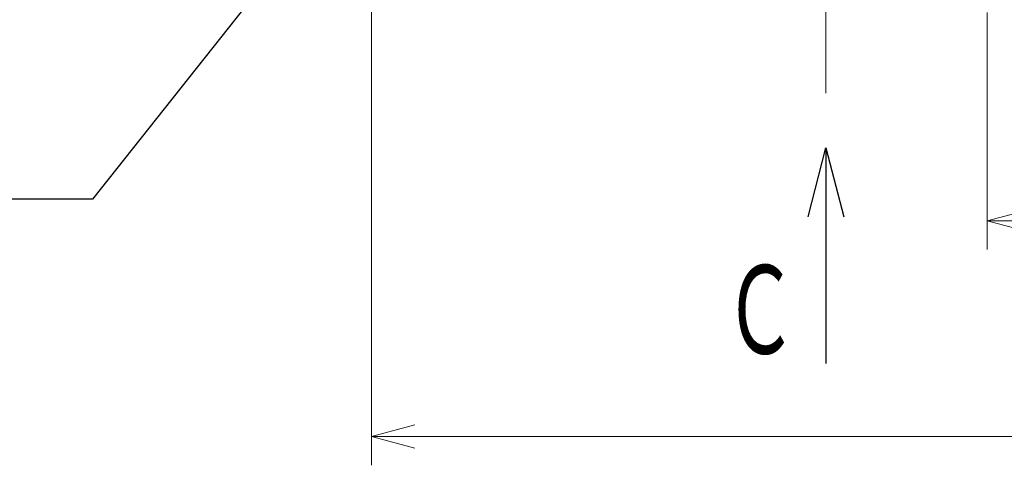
# Model space of a CAD drawing. Header units: millimetres. Extents: x 0 to 1071, y 0 to 742.
# Tile 85 of 130: x 355 to 440, y 391 to 430. Entities that reach past the tile are written whole.
import ezdxf

# ---------------------------------------------------------------- set-up
doc = ezdxf.new("R2010")
doc.units = ezdxf.units.MM
doc.header["$LTSCALE"] = 0.454724
doc.linetypes.add('CENTER', pattern=[50.8, 31.75, -6.35, 6.35, -6.35])
doc.layers.add('NoLayerName_001', color=7, linetype='Continuous')
doc.layers.add('NoLayerName_002', color=7, linetype='Continuous')
doc.styles.get("Standard").update_dxf_attribs({"font": 'txt', "bigfont": 'extfont2'})
doc.dimstyles.get("Standard").update_dxf_attribs({"dimtxt": 2.5, "dimasz": 2.5, "dimexe": 1, "dimexo": 1, "dimtad": 1, "dimdec": 3, "dimzin": 0, "dimdsep": 46, "dimtxsty": 'Standard', "dimcen": 2.5, "dimadec": 3, "dimazin": 0, "dimtfac": 0.75, "dimtdec": 3, "dimtmove": 0, "dimatfit": 3, "dimfxl": 1, "dimarcsym": 0})

# ---------------------------------------------------------------- blocks, each defined once
blk = doc.blocks.new('_OPEN30')
at = {"color": 0, "linetype": 'ByBlock', "lineweight": -2}
for p, q in [((-1, 0.267949), (0, 0)), ((0, 0), (-1, -0.267949)), ((0, 0), (-1, 0))]:
    blk.add_line(p, q, dxfattribs=at)
blk = doc.blocks.new('*D151')
at = {"layer": 'Defpoints', "color": 0}
for p in [(512.5, 482.5), (385.5, 464.297), (385.5, 393.75)]:
    blk.add_point(p, dxfattribs=at)
at = {"layer": 'NoLayerName_001', "color": 0, "linetype": 'Continuous', "lineweight": 13}
for p, q in [((512.5, 480), (512.5, 391.25)), ((385.5, 461.797), (385.5, 391.25)), ((508.75, 393.75), (389.25, 393.75))]:
    blk.add_line(p, q, dxfattribs=at)
at = {"layer": 'NoLayerName_001', "color": 0, "lineweight": 13, "xscale": 3.75, "yscale": 3.75, "zscale": 3.75, "rotation": 180}
blk.add_blockref('_OPEN30', (385.5, 393.75), dxfattribs=at)
at = {"layer": 'NoLayerName_001', "color": 0, "lineweight": 13, "xscale": 3.75, "yscale": 3.75, "zscale": 3.75}
blk.add_blockref('_OPEN30', (512.5, 393.75), dxfattribs=at)
at = {"layer": 'NoLayerName_001', "color": 0, "lineweight": 13, "insert": (449, 400.717), "char_height": 8.75, "attachment_point": 5}
blk.add_mtext('\\W0.8000;127', dxfattribs=at)
blk = doc.blocks.new('*D152')
at = {"layer": 'Defpoints', "color": 0}
for p in [(512.5, 480), (439, 433.128), (439, 412.5)]:
    blk.add_point(p, dxfattribs=at)
at = {"layer": 'NoLayerName_002', "color": 0, "linetype": 'Continuous', "lineweight": 13}
for p, q in [((512.5, 477.5), (512.5, 410)), ((439, 430.628), (439, 410)), ((508.75, 412.5), (442.75, 412.5))]:
    blk.add_line(p, q, dxfattribs=at)
at = {"layer": 'NoLayerName_002', "color": 0, "lineweight": 13, "xscale": 3.75, "yscale": 3.75, "zscale": 3.75, "rotation": 180}
blk.add_blockref('_OPEN30', (439, 412.5), dxfattribs=at)
at = {"layer": 'NoLayerName_002', "color": 0, "lineweight": 13, "xscale": 3.75, "yscale": 3.75, "zscale": 3.75}
blk.add_blockref('_OPEN30', (512.5, 412.5), dxfattribs=at)
at = {"layer": 'NoLayerName_002', "color": 0, "lineweight": 13, "insert": (475.75, 420.158), "char_height": 8.75, "attachment_point": 5}
blk.add_mtext('\\W0.8000;７４', dxfattribs=at)

msp = doc.modelspace()

# ---------------------------------------------------------------- linework, layer by layer
at = {"layer": 'NoLayerName_001', "color": 4, "linetype": 'CENTER', "lineweight": 13}
msp.add_line((425.000062, 479.849), (425.000062, 423.599), dxfattribs=at)

# ---------------------------------------------------------------- texts
at = {"layer": 'NoLayerName_001', "color": 3, "lineweight": 13, "insert": (422.500063, 400.112012), "char_height": 8.75, "attachment_point": 9}
msp.add_mtext('\\A1;\\W0.6667;Ｃ', dxfattribs=at)

# ---------------------------------------------------------------- dimensions: what is measured, and where the dimension line sits
at = {"layer": 'NoLayerName_001', "color": 3, "linetype": 'Continuous', "lineweight": 13}
dim = msp.add_linear_dim(base=(385.500001, 393.75), p1=(512.5, 482.5), p2=(385.500001, 464.296655), angle=180, text='\\W0.8000;<>', dimstyle='Standard', override={"dimtxt": 8.75, "dimasz": 3.75, "dimexe": 2.5, "dimexo": 2.5, "dimgap": 2.5, "dimzin": 8, "dimblk": 'OPEN30', "dimclrd": 0, "dimclre": 0, "dimclrt": 0, "dimtp": 0, "dimtm": 0, "dimlwd": 13, "dimlwe": 13}, dxfattribs=at)
dim.commit()
dim.dimension.update_dxf_attribs({"geometry": '*D151', "text_midpoint": (449, 393.75), "dimtype": 160})
at = {"layer": 'NoLayerName_002', "color": 3, "linetype": 'Continuous', "lineweight": 13}
dim = msp.add_linear_dim(base=(439.000062, 412.5), p1=(512.5, 480), p2=(439.000062, 433.128408), angle=180, text='\\W0.8000;７４', dimstyle='Standard', override={"dimtxt": 8.75, "dimasz": 3.75, "dimexe": 2.5, "dimexo": 2.5, "dimgap": 2.5, "dimzin": 8, "dimblk": 'OPEN30', "dimclrd": 0, "dimclre": 0, "dimclrt": 0, "dimtp": 0, "dimtm": 0, "dimlwd": 13, "dimlwe": 13}, dxfattribs=at)
dim.commit()
dim.dimension.update_dxf_attribs({"geometry": '*D152', "text_midpoint": (475.750031, 412.5), "dimtype": 160})

# ---------------------------------------------------------------- leaders
at = {"layer": 'NoLayerName_001', "color": 3, "linetype": 'Continuous', "lineweight": 13, "annotation_type": 0, "has_hookline": 1, "hookline_direction": 1, "text_width": 66.754171}
msp.add_leader([(385.050062, 444.449), (361.250001, 414.375002), (356.250001, 414.375002)], dimstyle='Standard', override={"dimtxt": 8.75, "dimasz": 5, "dimldrblk": 'OPEN30'}, dxfattribs=at)
at = {"layer": 'NoLayerName_001', "color": 3, "linetype": 'Continuous', "lineweight": 13}
msp.add_leader([(425.000062, 418.862011), (425.000062, 400.112012)], dimstyle='Standard', override={"dimasz": 6, "dimldrblk": 'OPEN30'}, dxfattribs=at)

doc.saveas('drawing.dxf')
